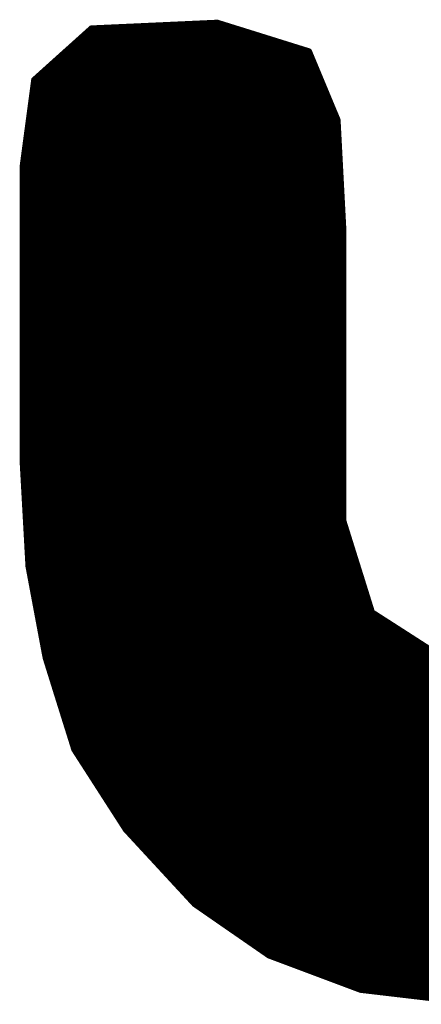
# Model space of a CAD drawing. Extents: x -35 to 35, y -57 to 81.
# Tile 120 of 153: x -5.001 to -4.3, y 71.195 to 72.915. Entities that reach past the tile are written whole.
import ezdxf

# ---------------------------------------------------------------- set-up
doc = ezdxf.new("R2010")
doc.units = 0
doc.layers.add('21', color=7, linetype='CONTINUOUS')

msp = doc.modelspace()

# ---------------------------------------------------------------- linework, layer by layer
at = {"layer": '21', "const_width": 0.01}
for points in [[(-4.656, 72.91), (-4.876, 72.9)], [(-4.496, 72.86), (-4.656, 72.91)], [(-4.876, 72.9), (-4.976, 72.81)], [(-4.8871, 72.89), (-4.592, 72.89)], [(-4.876, 72.9), (-4.624, 72.9)], [(-4.8982, 72.88), (-4.56, 72.88)], [(-4.9204, 72.86), (-4.496, 72.86)], [(-4.9093, 72.87), (-4.528, 72.87)], [(-4.446, 72.74), (-4.496, 72.86)], [(-4.9427, 72.84), (-4.4877, 72.84)], [(-4.9316, 72.85), (-4.4918, 72.85)], [(-4.9649, 72.82), (-4.4793, 72.82)], [(-4.9538, 72.83), (-4.4835, 72.83)], [(-4.976, 72.81), (-4.996, 72.66)], [(-4.976, 72.81), (-4.4752, 72.81)], [(-4.9787, 72.79), (-4.4668, 72.79)], [(-4.9773, 72.8), (-4.471, 72.8)], [(-4.9813, 72.77), (-4.4585, 72.77)], [(-4.98, 72.78), (-4.4627, 72.78)], [(-4.9827, 72.76), (-4.4543, 72.76)], [(-4.9853, 72.74), (-4.446, 72.74)], [(-4.984, 72.75), (-4.4502, 72.75)], [(-4.436, 72.55), (-4.446, 72.74)], [(-4.988, 72.72), (-4.4449, 72.72)], [(-4.9867, 72.73), (-4.4455, 72.73)], [(-4.9907, 72.7), (-4.4439, 72.7)], [(-4.9893, 72.71), (-4.4444, 72.71)], [(-4.992, 72.69), (-4.4434, 72.69)], [(-4.9947, 72.67), (-4.4423, 72.67)], [(-4.9933, 72.68), (-4.4428, 72.68)], [(-4.996, 72.66), (-4.996, 72.14)], [(-4.996, 72.66), (-4.4418, 72.66)], [(-4.996, 72.65), (-4.4413, 72.65)], [(-4.996, 72.64), (-4.4407, 72.64)], [(-4.996, 72.63), (-4.4402, 72.63)], [(-4.996, 72.62), (-4.4397, 72.62)], [(-4.996, 72.61), (-4.4392, 72.61)], [(-4.996, 72.6), (-4.4386, 72.6)], [(-4.996, 72.59), (-4.4381, 72.59)], [(-4.996, 72.58), (-4.4376, 72.58)], [(-4.996, 72.57), (-4.4371, 72.57)], [(-4.996, 72.56), (-4.4365, 72.56)], [(-4.996, 72.55), (-4.436, 72.55)], [(-4.436, 72.04), (-4.436, 72.55)], [(-4.996, 72.54), (-4.436, 72.54)], [(-4.996, 72.53), (-4.436, 72.53)], [(-4.996, 72.52), (-4.436, 72.52)], [(-4.996, 72.51), (-4.436, 72.51)], [(-4.996, 72.5), (-4.436, 72.5)], [(-4.996, 72.49), (-4.436, 72.49)], [(-4.996, 72.48), (-4.436, 72.48)], [(-4.996, 72.47), (-4.436, 72.47)], [(-4.996, 72.46), (-4.436, 72.46)], [(-4.996, 72.45), (-4.436, 72.45)], [(-4.996, 72.44), (-4.436, 72.44)], [(-4.996, 72.43), (-4.436, 72.43)], [(-4.996, 72.42), (-4.436, 72.42)], [(-4.996, 72.41), (-4.436, 72.41)], [(-4.996, 72.4), (-4.436, 72.4)], [(-4.996, 72.39), (-4.436, 72.39)], [(-4.996, 72.38), (-4.436, 72.38)], [(-4.996, 72.37), (-4.436, 72.37)], [(-4.996, 72.36), (-4.436, 72.36)], [(-4.996, 72.35), (-4.436, 72.35)], [(-4.996, 72.34), (-4.436, 72.34)], [(-4.996, 72.33), (-4.436, 72.33)], [(-4.996, 72.32), (-4.436, 72.32)], [(-4.996, 72.31), (-4.436, 72.31)], [(-4.996, 72.3), (-4.436, 72.3)], [(-4.996, 72.29), (-4.436, 72.29)], [(-4.996, 72.28), (-4.436, 72.28)], [(-4.996, 72.27), (-4.436, 72.27)], [(-4.996, 72.26), (-4.436, 72.26)], [(-4.996, 72.25), (-4.436, 72.25)], [(-4.996, 72.24), (-4.436, 72.24)], [(-4.996, 72.23), (-4.436, 72.23)], [(-4.996, 72.22), (-4.436, 72.22)], [(-4.996, 72.21), (-4.436, 72.21)], [(-4.996, 72.2), (-4.436, 72.2)], [(-4.996, 72.19), (-4.436, 72.19)], [(-4.996, 72.18), (-4.436, 72.18)], [(-4.996, 72.17), (-4.436, 72.17)], [(-4.996, 72.16), (-4.436, 72.16)], [(-4.996, 72.15), (-4.436, 72.15)], [(-4.996, 72.14), (-4.986, 71.96)], [(-4.996, 72.14), (-4.436, 72.14)], [(-4.9954, 72.13), (-4.436, 72.13)], [(-4.9949, 72.12), (-4.436, 72.12)], [(-4.9943, 72.11), (-4.436, 72.11)], [(-4.9938, 72.1), (-4.436, 72.1)], [(-4.9932, 72.09), (-4.436, 72.09)], [(-4.9927, 72.08), (-4.436, 72.08)], [(-4.9921, 72.07), (-4.436, 72.07)], [(-4.9916, 72.06), (-4.436, 72.06)], [(-4.991, 72.05), (-4.436, 72.05)], [(-4.9904, 72.04), (-4.436, 72.04)], [(-4.9899, 72.03), (-4.4329, 72.03)], [(-4.386, 71.88), (-4.436, 72.04)], [(-4.9893, 72.02), (-4.4298, 72.02)], [(-4.9888, 72.01), (-4.4266, 72.01)], [(-4.9882, 72), (-4.4235, 72)], [(-4.9877, 71.99), (-4.4204, 71.99)], [(-4.9871, 71.98), (-4.4173, 71.98)], [(-4.9866, 71.97), (-4.4141, 71.97)], [(-4.986, 71.96), (-4.956, 71.8)], [(-4.986, 71.96), (-4.411, 71.96)], [(-4.9841, 71.95), (-4.4079, 71.95)], [(-4.9823, 71.94), (-4.4047, 71.94)], [(-4.9804, 71.93), (-4.4016, 71.93)], [(-4.9785, 71.92), (-4.3985, 71.92)], [(-4.9766, 71.91), (-4.3954, 71.91)], [(-4.9748, 71.9), (-4.3923, 71.9)], [(-4.9729, 71.89), (-4.3891, 71.89)], [(-4.971, 71.88), (-4.386, 71.88)], [(-4.246, 71.79), (-4.386, 71.88)], [(-4.9691, 71.87), (-4.3704, 71.87)], [(-4.9672, 71.86), (-4.3549, 71.86)], [(-4.9654, 71.85), (-4.3393, 71.85)], [(-4.9635, 71.84), (-4.3238, 71.84)], [(-4.9616, 71.83), (-4.3082, 71.83)], [(-4.9598, 71.82), (-4.2927, 71.82)], [(-4.9579, 71.81), (-4.2771, 71.81)], [(-4.956, 71.8), (-4.906, 71.64)], [(-4.956, 71.8), (-4.2616, 71.8)], [(-4.9529, 71.79), (-4.246, 71.79)], [(-4.9497, 71.78), (-3.286, 71.78)], [(-4.9466, 71.77), (-3.286, 71.77)], [(-4.9435, 71.76), (-3.286, 71.76)], [(-4.9404, 71.75), (-3.286, 71.75)], [(-4.9373, 71.74), (-3.286, 71.74)], [(-4.9341, 71.73), (-3.286, 71.73)], [(-4.931, 71.72), (-3.286, 71.72)], [(-4.9279, 71.71), (-3.286, 71.71)], [(-4.9248, 71.7), (-3.286, 71.7)], [(-4.9216, 71.69), (-3.286, 71.69)], [(-4.9185, 71.68), (-3.286, 71.68)], [(-4.9154, 71.67), (-3.286, 71.67)], [(-4.9123, 71.66), (-3.286, 71.66)], [(-4.9091, 71.65), (-3.286, 71.65)], [(-4.906, 71.64), (-4.816, 71.5)], [(-4.906, 71.64), (-3.286, 71.64)], [(-4.8996, 71.63), (-3.286, 71.63)], [(-4.8931, 71.62), (-3.286, 71.62)], [(-4.8867, 71.61), (-3.286, 71.61)], [(-4.8803, 71.6), (-3.286, 71.6)], [(-4.8739, 71.59), (-3.286, 71.59)], [(-4.8674, 71.58), (-3.286, 71.58)], [(-4.861, 71.57), (-3.286, 71.57)], [(-4.8546, 71.56), (-3.286, 71.56)], [(-4.8481, 71.55), (-3.286, 71.55)], [(-4.8417, 71.54), (-3.286, 71.54)], [(-4.8353, 71.53), (-3.286, 71.53)], [(-4.8289, 71.52), (-3.286, 71.52)], [(-4.8224, 71.51), (-3.286, 71.51)], [(-4.816, 71.5), (-4.696, 71.37)], [(-4.816, 71.5), (-3.286, 71.5)], [(-4.8068, 71.49), (-3.286, 71.49)], [(-4.7975, 71.48), (-3.2873, 71.48)], [(-4.7883, 71.47), (-3.2885, 71.47)], [(-4.7791, 71.46), (-3.2898, 71.46)], [(-4.7698, 71.45), (-3.291, 71.45)], [(-4.7606, 71.44), (-3.2923, 71.44)], [(-4.7514, 71.43), (-3.2935, 71.43)], [(-4.7422, 71.42), (-3.2948, 71.42)], [(-4.7329, 71.41), (-3.296, 71.41)], [(-4.7237, 71.4), (-3.2973, 71.4)], [(-4.7145, 71.39), (-3.2985, 71.39)], [(-4.7052, 71.38), (-3.2997, 71.38)], [(-4.696, 71.37), (-4.566, 71.28)], [(-4.696, 71.37), (-3.301, 71.37)], [(-4.6816, 71.36), (-3.3023, 71.36)], [(-4.6671, 71.35), (-3.8793, 71.35)], [(-4.6527, 71.34), (-3.9027, 71.34)], [(-4.6382, 71.33), (-3.926, 71.33)], [(-4.6238, 71.32), (-3.9427, 71.32)], [(-4.6093, 71.31), (-3.9593, 71.31)], [(-4.5949, 71.3), (-3.976, 71.3)], [(-4.5804, 71.29), (-3.9927, 71.29)], [(-4.566, 71.28), (-4.406, 71.22)], [(-4.566, 71.28), (-4.0093, 71.28)], [(-4.5393, 71.27), (-4.026, 71.27)], [(-4.5127, 71.26), (-4.0427, 71.26)], [(-4.486, 71.25), (-4.0593, 71.25)], [(-4.4593, 71.24), (-4.076, 71.24)], [(-4.4327, 71.23), (-4.116, 71.23)], [(-4.406, 71.22), (-4.236, 71.2)], [(-4.406, 71.22), (-4.156, 71.22)], [(-4.321, 71.21), (-4.196, 71.21)]]:
    msp.add_lwpolyline(points, dxfattribs=at)
at = {"layer": '21', "const_width": 0.005}
for points in [[(-4.6553, 72.9124, 1), (-4.6567, 72.9076)], [(-4.6559, 72.9075, 1), (-4.6561, 72.9125)], [(-4.8871, 72.8925, 1), (-4.8871, 72.8875)], [(-4.8761, 72.9025, 1), (-4.8759, 72.8975)], [(-4.876, 72.9025, 1), (-4.876, 72.8975)], [(-4.8743, 72.8981, 1), (-4.8777, 72.9019)], [(-4.624, 72.8975, 1), (-4.624, 72.9025)], [(-4.592, 72.8875, 1), (-4.592, 72.8925)], [(-4.8982, 72.8825, 1), (-4.8982, 72.8775)], [(-4.56, 72.8775, 1), (-4.56, 72.8825)], [(-4.9204, 72.8625, 1), (-4.9204, 72.8575)], [(-4.9093, 72.8725, 1), (-4.9093, 72.8675)], [(-4.528, 72.8675, 1), (-4.528, 72.8725)], [(-4.4937, 72.861, 1), (-4.4983, 72.859)], [(-4.4967, 72.8576, 1), (-4.4953, 72.8624)], [(-4.496, 72.8575, 1), (-4.496, 72.8625)], [(-4.9427, 72.8425, 1), (-4.9427, 72.8375)], [(-4.9316, 72.8525, 1), (-4.9316, 72.8475)], [(-4.4918, 72.8475, 1), (-4.4918, 72.8525)], [(-4.4877, 72.8375, 1), (-4.4877, 72.8425)], [(-4.9649, 72.8225, 1), (-4.9649, 72.8175)], [(-4.9538, 72.8325, 1), (-4.9538, 72.8275)], [(-4.4835, 72.8275, 1), (-4.4835, 72.8325)], [(-4.4793, 72.8175, 1), (-4.4793, 72.8225)], [(-4.9735, 72.8097, 1), (-4.9785, 72.8103)], [(-4.976, 72.8125, 1), (-4.976, 72.8075)], [(-4.9777, 72.8119, 1), (-4.9743, 72.8081)], [(-4.4752, 72.8075, 1), (-4.4752, 72.8125)], [(-4.9787, 72.7925, 1), (-4.9787, 72.7875)], [(-4.9773, 72.8025, 1), (-4.9773, 72.7975)], [(-4.471, 72.7975, 1), (-4.471, 72.8025)], [(-4.4668, 72.7875, 1), (-4.4668, 72.7925)], [(-4.9813, 72.7725, 1), (-4.9813, 72.7675)], [(-4.98, 72.7825, 1), (-4.98, 72.7775)], [(-4.4627, 72.7775, 1), (-4.4627, 72.7825)], [(-4.4585, 72.7675, 1), (-4.4585, 72.7725)], [(-4.9827, 72.7625, 1), (-4.9827, 72.7575)], [(-4.4543, 72.7575, 1), (-4.4543, 72.7625)], [(-4.9853, 72.7425, 1), (-4.9853, 72.7375)], [(-4.984, 72.7525, 1), (-4.984, 72.7475)], [(-4.4502, 72.7475, 1), (-4.4502, 72.7525)], [(-4.4435, 72.7401, 1), (-4.4485, 72.7399)], [(-4.4483, 72.739, 1), (-4.4437, 72.741)], [(-4.446, 72.7375, 1), (-4.446, 72.7425)], [(-4.988, 72.7225, 1), (-4.988, 72.7175)], [(-4.9867, 72.7325, 1), (-4.9867, 72.7275)], [(-4.4455, 72.7275, 1), (-4.4455, 72.7325)], [(-4.4449, 72.7175, 1), (-4.4449, 72.7225)], [(-4.9907, 72.7025, 1), (-4.9907, 72.6975)], [(-4.9893, 72.7125, 1), (-4.9893, 72.7075)], [(-4.4444, 72.7075, 1), (-4.4444, 72.7125)], [(-4.4439, 72.6975, 1), (-4.4439, 72.7025)], [(-4.992, 72.6925, 1), (-4.992, 72.6875)], [(-4.4434, 72.6875, 1), (-4.4434, 72.6925)], [(-4.9947, 72.6725, 1), (-4.9947, 72.6675)], [(-4.9933, 72.6825, 1), (-4.9933, 72.6775)], [(-4.4428, 72.6775, 1), (-4.4428, 72.6825)], [(-4.4423, 72.6675, 1), (-4.4423, 72.6725)], [(-4.9935, 72.66, 1), (-4.9985, 72.66)], [(-4.996, 72.6625, 1), (-4.996, 72.6575)], [(-4.9985, 72.6603, 1), (-4.9935, 72.6597)], [(-4.996, 72.6525, 1), (-4.996, 72.6475)], [(-4.4418, 72.6575, 1), (-4.4418, 72.6625)], [(-4.4413, 72.6475, 1), (-4.4413, 72.6525)], [(-4.996, 72.6425, 1), (-4.996, 72.6375)], [(-4.4407, 72.6375, 1), (-4.4407, 72.6425)], [(-4.996, 72.6325, 1), (-4.996, 72.6275)], [(-4.996, 72.6225, 1), (-4.996, 72.6175)], [(-4.4402, 72.6275, 1), (-4.4402, 72.6325)], [(-4.4397, 72.6175, 1), (-4.4397, 72.6225)], [(-4.996, 72.6125, 1), (-4.996, 72.6075)], [(-4.996, 72.6025, 1), (-4.996, 72.5975)], [(-4.4392, 72.6075, 1), (-4.4392, 72.6125)], [(-4.4386, 72.5975, 1), (-4.4386, 72.6025)], [(-4.996, 72.5925, 1), (-4.996, 72.5875)], [(-4.996, 72.5825, 1), (-4.996, 72.5775)], [(-4.4381, 72.5875, 1), (-4.4381, 72.5925)], [(-4.4376, 72.5775, 1), (-4.4376, 72.5825)], [(-4.996, 72.5725, 1), (-4.996, 72.5675)], [(-4.4371, 72.5675, 1), (-4.4371, 72.5725)], [(-4.996, 72.5625, 1), (-4.996, 72.5575)], [(-4.996, 72.5525, 1), (-4.996, 72.5475)], [(-4.4335, 72.55, 1), (-4.4385, 72.55)], [(-4.4385, 72.5499, 1), (-4.4335, 72.5501)], [(-4.4365, 72.5575, 1), (-4.4365, 72.5625)], [(-4.436, 72.5475, 1), (-4.436, 72.5525)], [(-4.996, 72.5425, 1), (-4.996, 72.5375)], [(-4.996, 72.5325, 1), (-4.996, 72.5275)], [(-4.436, 72.5375, 1), (-4.436, 72.5425)], [(-4.436, 72.5275, 1), (-4.436, 72.5325)], [(-4.996, 72.5225, 1), (-4.996, 72.5175)], [(-4.436, 72.5175, 1), (-4.436, 72.5225)], [(-4.996, 72.5125, 1), (-4.996, 72.5075)], [(-4.996, 72.5025, 1), (-4.996, 72.4975)], [(-4.436, 72.5075, 1), (-4.436, 72.5125)], [(-4.436, 72.4975, 1), (-4.436, 72.5025)], [(-4.996, 72.4925, 1), (-4.996, 72.4875)], [(-4.996, 72.4825, 1), (-4.996, 72.4775)], [(-4.436, 72.4875, 1), (-4.436, 72.4925)], [(-4.436, 72.4775, 1), (-4.436, 72.4825)], [(-4.996, 72.4725, 1), (-4.996, 72.4675)], [(-4.996, 72.4625, 1), (-4.996, 72.4575)], [(-4.436, 72.4675, 1), (-4.436, 72.4725)], [(-4.436, 72.4575, 1), (-4.436, 72.4625)], [(-4.996, 72.4525, 1), (-4.996, 72.4475)], [(-4.436, 72.4475, 1), (-4.436, 72.4525)], [(-4.996, 72.4425, 1), (-4.996, 72.4375)], [(-4.996, 72.4325, 1), (-4.996, 72.4275)], [(-4.436, 72.4375, 1), (-4.436, 72.4425)], [(-4.436, 72.4275, 1), (-4.436, 72.4325)], [(-4.996, 72.4225, 1), (-4.996, 72.4175)], [(-4.996, 72.4125, 1), (-4.996, 72.4075)], [(-4.436, 72.4175, 1), (-4.436, 72.4225)], [(-4.436, 72.4075, 1), (-4.436, 72.4125)], [(-4.996, 72.4025, 1), (-4.996, 72.3975)], [(-4.996, 72.3925, 1), (-4.996, 72.3875)], [(-4.436, 72.3975, 1), (-4.436, 72.4025)], [(-4.436, 72.3875, 1), (-4.436, 72.3925)], [(-4.996, 72.3825, 1), (-4.996, 72.3775)], [(-4.436, 72.3775, 1), (-4.436, 72.3825)], [(-4.996, 72.3725, 1), (-4.996, 72.3675)], [(-4.996, 72.3625, 1), (-4.996, 72.3575)], [(-4.436, 72.3675, 1), (-4.436, 72.3725)], [(-4.436, 72.3575, 1), (-4.436, 72.3625)], [(-4.996, 72.3525, 1), (-4.996, 72.3475)], [(-4.996, 72.3425, 1), (-4.996, 72.3375)], [(-4.436, 72.3475, 1), (-4.436, 72.3525)], [(-4.436, 72.3375, 1), (-4.436, 72.3425)], [(-4.996, 72.3325, 1), (-4.996, 72.3275)], [(-4.436, 72.3275, 1), (-4.436, 72.3325)], [(-4.996, 72.3225, 1), (-4.996, 72.3175)], [(-4.996, 72.3125, 1), (-4.996, 72.3075)], [(-4.436, 72.3175, 1), (-4.436, 72.3225)], [(-4.436, 72.3075, 1), (-4.436, 72.3125)], [(-4.996, 72.3025, 1), (-4.996, 72.2975)], [(-4.996, 72.2925, 1), (-4.996, 72.2875)], [(-4.436, 72.2975, 1), (-4.436, 72.3025)], [(-4.436, 72.2875, 1), (-4.436, 72.2925)], [(-4.996, 72.2825, 1), (-4.996, 72.2775)], [(-4.996, 72.2725, 1), (-4.996, 72.2675)], [(-4.436, 72.2775, 1), (-4.436, 72.2825)], [(-4.436, 72.2675, 1), (-4.436, 72.2725)], [(-4.996, 72.2625, 1), (-4.996, 72.2575)], [(-4.436, 72.2575, 1), (-4.436, 72.2625)], [(-4.996, 72.2525, 1), (-4.996, 72.2475)], [(-4.996, 72.2425, 1), (-4.996, 72.2375)], [(-4.436, 72.2475, 1), (-4.436, 72.2525)], [(-4.436, 72.2375, 1), (-4.436, 72.2425)], [(-4.996, 72.2325, 1), (-4.996, 72.2275)], [(-4.996, 72.2225, 1), (-4.996, 72.2175)], [(-4.436, 72.2275, 1), (-4.436, 72.2325)], [(-4.436, 72.2175, 1), (-4.436, 72.2225)], [(-4.996, 72.2125, 1), (-4.996, 72.2075)], [(-4.436, 72.2075, 1), (-4.436, 72.2125)], [(-4.996, 72.2025, 1), (-4.996, 72.1975)], [(-4.996, 72.1925, 1), (-4.996, 72.1875)], [(-4.436, 72.1975, 1), (-4.436, 72.2025)], [(-4.436, 72.1875, 1), (-4.436, 72.1925)], [(-4.996, 72.1825, 1), (-4.996, 72.1775)], [(-4.996, 72.1725, 1), (-4.996, 72.1675)], [(-4.436, 72.1775, 1), (-4.436, 72.1825)], [(-4.436, 72.1675, 1), (-4.436, 72.1725)], [(-4.996, 72.1625, 1), (-4.996, 72.1575)], [(-4.996, 72.1525, 1), (-4.996, 72.1475)], [(-4.436, 72.1575, 1), (-4.436, 72.1625)], [(-4.436, 72.1475, 1), (-4.436, 72.1525)], [(-4.9935, 72.1401, 1), (-4.9985, 72.1399)], [(-4.996, 72.1425, 1), (-4.996, 72.1375)], [(-4.9985, 72.14, 1), (-4.9935, 72.14)], [(-4.436, 72.1375, 1), (-4.436, 72.1425)], [(-4.9954, 72.1325, 1), (-4.9954, 72.1275)], [(-4.9949, 72.1225, 1), (-4.9949, 72.1175)], [(-4.436, 72.1275, 1), (-4.436, 72.1325)], [(-4.436, 72.1175, 1), (-4.436, 72.1225)], [(-4.9943, 72.1125, 1), (-4.9943, 72.1075)], [(-4.9938, 72.1025, 1), (-4.9938, 72.0975)], [(-4.436, 72.1075, 1), (-4.436, 72.1125)], [(-4.436, 72.0975, 1), (-4.436, 72.1025)], [(-4.9932, 72.0925, 1), (-4.9932, 72.0875)], [(-4.436, 72.0875, 1), (-4.436, 72.0925)], [(-4.9927, 72.0825, 1), (-4.9927, 72.0775)], [(-4.9921, 72.0725, 1), (-4.9921, 72.0675)], [(-4.436, 72.0775, 1), (-4.436, 72.0825)], [(-4.436, 72.0675, 1), (-4.436, 72.0725)], [(-4.9916, 72.0625, 1), (-4.9916, 72.0575)], [(-4.991, 72.0525, 1), (-4.991, 72.0475)], [(-4.436, 72.0575, 1), (-4.436, 72.0625)], [(-4.436, 72.0475, 1), (-4.436, 72.0525)], [(-4.9904, 72.0425, 1), (-4.9904, 72.0375)], [(-4.9899, 72.0325, 1), (-4.9899, 72.0275)], [(-4.4336, 72.0407, 1), (-4.4384, 72.0393)], [(-4.4385, 72.04, 1), (-4.4335, 72.04)], [(-4.436, 72.0375, 1), (-4.436, 72.0425)], [(-4.4329, 72.0275, 1), (-4.4329, 72.0325)], [(-4.9893, 72.0225, 1), (-4.9893, 72.0175)], [(-4.4298, 72.0175, 1), (-4.4298, 72.0225)], [(-4.9888, 72.0125, 1), (-4.9888, 72.0075)], [(-4.9882, 72.0025, 1), (-4.9882, 71.9975)], [(-4.4266, 72.0075, 1), (-4.4266, 72.0125)], [(-4.4235, 71.9975, 1), (-4.4235, 72.0025)], [(-4.9877, 71.9925, 1), (-4.9877, 71.9875)], [(-4.9871, 71.9825, 1), (-4.9871, 71.9775)], [(-4.4204, 71.9875, 1), (-4.4204, 71.9925)], [(-4.4173, 71.9775, 1), (-4.4173, 71.9825)], [(-4.9866, 71.9725, 1), (-4.9866, 71.9675)], [(-4.9835, 71.9605, 1), (-4.9885, 71.9595)], [(-4.986, 71.9625, 1), (-4.986, 71.9575)], [(-4.4141, 71.9675, 1), (-4.4141, 71.9725)], [(-4.411, 71.9575, 1), (-4.411, 71.9625)], [(-4.9885, 71.9599, 1), (-4.9835, 71.9601)], [(-4.9841, 71.9525, 1), (-4.9841, 71.9475)], [(-4.4079, 71.9475, 1), (-4.4079, 71.9525)], [(-4.9823, 71.9425, 1), (-4.9823, 71.9375)], [(-4.9804, 71.9325, 1), (-4.9804, 71.9275)], [(-4.4047, 71.9375, 1), (-4.4047, 71.9425)], [(-4.4016, 71.9275, 1), (-4.4016, 71.9325)], [(-4.9785, 71.9225, 1), (-4.9785, 71.9175)], [(-4.9766, 71.9125, 1), (-4.9766, 71.9075)], [(-4.3985, 71.9175, 1), (-4.3985, 71.9225)], [(-4.3954, 71.9075, 1), (-4.3954, 71.9125)], [(-4.9748, 71.9025, 1), (-4.9748, 71.8975)], [(-4.3923, 71.8975, 1), (-4.3923, 71.9025)], [(-4.9729, 71.8925, 1), (-4.9729, 71.8875)], [(-4.971, 71.8825, 1), (-4.971, 71.8775)], [(-4.3891, 71.8875, 1), (-4.3891, 71.8925)], [(-4.3846, 71.8821, 1), (-4.3874, 71.8779)], [(-4.3884, 71.8793, 1), (-4.3836, 71.8807)], [(-4.386, 71.8775, 1), (-4.386, 71.8825)], [(-4.9691, 71.8725, 1), (-4.9691, 71.8675)], [(-4.9672, 71.8625, 1), (-4.9672, 71.8575)], [(-4.3704, 71.8675, 1), (-4.3704, 71.8725)], [(-4.3549, 71.8575, 1), (-4.3549, 71.8625)], [(-4.9654, 71.8525, 1), (-4.9654, 71.8475)], [(-4.9635, 71.8425, 1), (-4.9635, 71.8375)], [(-4.3393, 71.8475, 1), (-4.3393, 71.8525)], [(-4.3238, 71.8375, 1), (-4.3238, 71.8425)], [(-4.9616, 71.8325, 1), (-4.9616, 71.8275)], [(-4.3082, 71.8275, 1), (-4.3082, 71.8325)], [(-4.9598, 71.8225, 1), (-4.9598, 71.8175)], [(-4.9579, 71.8125, 1), (-4.9579, 71.8075)], [(-4.9536, 71.8007, 1), (-4.9584, 71.7993)], [(-4.956, 71.8025, 1), (-4.956, 71.7975)], [(-4.9585, 71.7995, 1), (-4.9535, 71.8005)], [(-4.9529, 71.7925, 1), (-4.9529, 71.7875)], [(-4.9497, 71.7825, 1), (-4.9497, 71.7775)], [(-4.9466, 71.7725, 1), (-4.9466, 71.7675)], [(-4.9435, 71.7625, 1), (-4.9435, 71.7575)], [(-4.9404, 71.7525, 1), (-4.9404, 71.7475)], [(-4.9373, 71.7425, 1), (-4.9373, 71.7375)], [(-4.9341, 71.7325, 1), (-4.9341, 71.7275)], [(-4.931, 71.7225, 1), (-4.931, 71.7175)], [(-4.9279, 71.7125, 1), (-4.9279, 71.7075)], [(-4.9248, 71.7025, 1), (-4.9248, 71.6975)], [(-4.9216, 71.6925, 1), (-4.9216, 71.6875)], [(-4.9185, 71.6825, 1), (-4.9185, 71.6775)], [(-4.9154, 71.6725, 1), (-4.9154, 71.6675)], [(-4.9123, 71.6625, 1), (-4.9123, 71.6575)], [(-4.9091, 71.6525, 1), (-4.9091, 71.6475)], [(-4.9039, 71.6414, 1), (-4.9081, 71.6386)], [(-4.906, 71.6425, 1), (-4.906, 71.6375)], [(-4.9084, 71.6393, 1), (-4.9036, 71.6407)], [(-4.8996, 71.6325, 1), (-4.8996, 71.6275)], [(-4.8931, 71.6225, 1), (-4.8931, 71.6175)], [(-4.8867, 71.6125, 1), (-4.8867, 71.6075)], [(-4.8803, 71.6025, 1), (-4.8803, 71.5975)], [(-4.8739, 71.5925, 1), (-4.8739, 71.5875)], [(-4.8674, 71.5825, 1), (-4.8674, 71.5775)], [(-4.861, 71.5725, 1), (-4.861, 71.5675)], [(-4.8546, 71.5625, 1), (-4.8546, 71.5575)], [(-4.8481, 71.5525, 1), (-4.8481, 71.5475)], [(-4.8417, 71.5425, 1), (-4.8417, 71.5375)], [(-4.8353, 71.5325, 1), (-4.8353, 71.5275)], [(-4.8289, 71.5225, 1), (-4.8289, 71.5175)], [(-4.8224, 71.5125, 1), (-4.8224, 71.5075)], [(-4.8142, 71.5017, 1), (-4.8178, 71.4983)], [(-4.816, 71.5025, 1), (-4.816, 71.4975)], [(-4.8181, 71.4986, 1), (-4.8139, 71.5014)], [(-4.8068, 71.4925, 1), (-4.8068, 71.4875)], [(-4.7975, 71.4825, 1), (-4.7975, 71.4775)], [(-4.7883, 71.4725, 1), (-4.7883, 71.4675)], [(-4.7791, 71.4625, 1), (-4.7791, 71.4575)], [(-4.7698, 71.4525, 1), (-4.7698, 71.4475)], [(-4.7606, 71.4425, 1), (-4.7606, 71.4375)], [(-4.7514, 71.4325, 1), (-4.7514, 71.4275)], [(-4.7422, 71.4225, 1), (-4.7422, 71.4175)], [(-4.7329, 71.4125, 1), (-4.7329, 71.4075)], [(-4.7237, 71.4025, 1), (-4.7237, 71.3975)], [(-4.7145, 71.3925, 1), (-4.7145, 71.3875)], [(-4.7052, 71.3825, 1), (-4.7052, 71.3775)], [(-4.6946, 71.3721, 1), (-4.6974, 71.3679)], [(-4.696, 71.3725, 1), (-4.696, 71.3675)], [(-4.6978, 71.3683, 1), (-4.6942, 71.3717)], [(-4.6816, 71.3625, 1), (-4.6816, 71.3575)], [(-4.6671, 71.3525, 1), (-4.6671, 71.3475)], [(-4.6527, 71.3425, 1), (-4.6527, 71.3375)], [(-4.6382, 71.3325, 1), (-4.6382, 71.3275)], [(-4.6238, 71.3225, 1), (-4.6238, 71.3175)], [(-4.6093, 71.3125, 1), (-4.6093, 71.3075)], [(-4.5949, 71.3025, 1), (-4.5949, 71.2975)], [(-4.5804, 71.2925, 1), (-4.5804, 71.2875)], [(-4.5651, 71.2823, 1), (-4.5669, 71.2777)], [(-4.566, 71.2825, 1), (-4.566, 71.2775)], [(-4.5674, 71.2779, 1), (-4.5646, 71.2821)], [(-4.5393, 71.2725, 1), (-4.5393, 71.2675)], [(-4.5127, 71.2625, 1), (-4.5127, 71.2575)], [(-4.486, 71.2525, 1), (-4.486, 71.2475)], [(-4.4593, 71.2425, 1), (-4.4593, 71.2375)], [(-4.4327, 71.2325, 1), (-4.4327, 71.2275)], [(-4.4057, 71.2225, 1), (-4.4063, 71.2175)], [(-4.406, 71.2225, 1), (-4.406, 71.2175)], [(-4.4069, 71.2177, 1), (-4.4051, 71.2223)], [(-4.321, 71.2125, 1), (-4.321, 71.2075)]]:
    msp.add_lwpolyline(points, format="xyb", dxfattribs=at)

doc.saveas('drawing.dxf')
